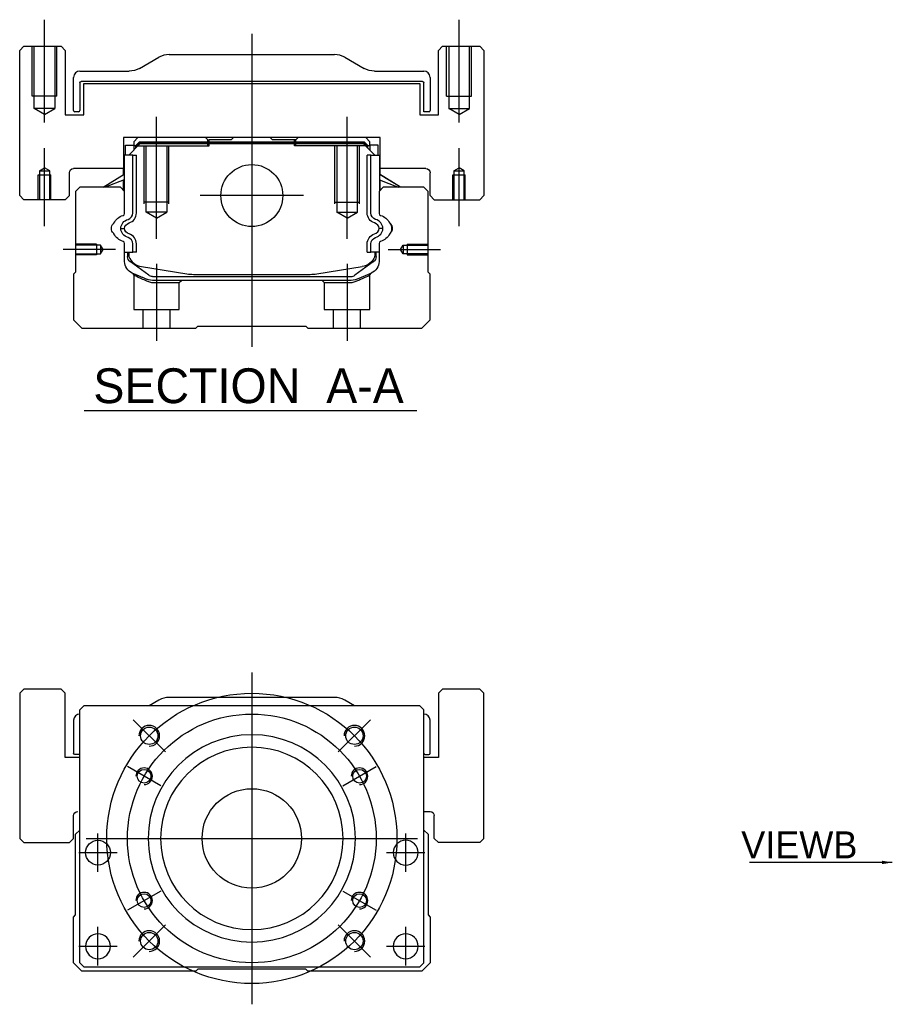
# Model space of a CAD drawing. Header units: millimetres. Extents: x 1805 to 4914, y -1594 to 860.
# Tile 112 of 256: x 1805 to 2016, y -916 to -679. Entities that reach past the tile are written whole.
import ezdxf
from ezdxf.lldxf.tags import DXFTag

# ---------------------------------------------------------------- set-up
doc = ezdxf.new("R2010")
doc.units = ezdxf.units.MM
doc.layers.get('0').update_dxf_attribs({"linetype": 'CONTINUOUS'})
doc.styles.add('CHN', font='txt')
doc.styles.add('DIM-7', font='SIMPLEX.shx', dxfattribs={"width": 0.7, "bigfont": 'chineset.shx'})
tags = doc.linetypes.add('DASHED', pattern=[25.72, 12.86, -12.86]).pattern_tags.tags
tags[6:7] = [DXFTag(74, 4), DXFTag(75, 0), DXFTag(340, '0'), DXFTag(46, 0.0), DXFTag(50, 0.0), DXFTag(44, 0.0), DXFTag(45, 0.0)]
tags[4:5] = [DXFTag(74, 4), DXFTag(75, 0), DXFTag(340, '0'), DXFTag(46, 0.0), DXFTag(50, 0.0), DXFTag(44, 0.0), DXFTag(45, 0.0)]
doc.dimstyles.new('CNS', dxfattribs={"dimtxt": 3.5, "dimasz": 2.5, "dimexe": 1, "dimexo": 1, "dimgap": 1, "dimtad": 1, "dimdsep": 46, "dimtxsty": 'DIM-7', "dimcen": 0.09, "dimclrd": 4, "dimclre": 4, "dimclrt": 1, "dimadec": 0, "dimazin": 0, "dimtfac": 1, "dimtmove": 0, "dimatfit": 3, "dimfxl": 0, "dimtvp": 0.971429, "dimtolj": 1, "dimarcsym": 0})

msp = doc.modelspace()

# ---------------------------------------------------------------- linework, layer by layer
at = {"ltscale": 0.2}
for p, q in [((1811.02, -703.57), (1811.02, -678.74)), ((1911.02, -703.57), (1911.02, -678.74)), ((1861.02, -682.16), (1861.02, -757.66)), ((1838.02, -731.6), (1838.02, -702.16)), ((1884.02, -731.6), (1884.02, -702.16)), ((1811.02, -728.57), (1811.02, -709.74)), ((1911.02, -728.57), (1911.02, -709.74)), ((1873.5, -721.16), (1848.55, -721.16)), ((1828.16, -734.16), (1815.52, -734.16)), ((1893.88, -734.16), (1906.52, -734.16)), ((1838.02, -737.66), (1838.02, -756.16)), ((1884.02, -737.66), (1884.02, -756.16)), ((1840.16, -855.33), (1832.38, -847.56)), ((1881.88, -855.33), (1889.66, -847.56)), ((1840.16, -897.05), (1832.38, -904.83)), ((1881.88, -897.05), (1889.66, -904.83))]:
    msp.add_line(p, q, dxfattribs=at)
at = {"linetype": 'Continuous'}
for p, q in [((1806.02, -685.16), (1805.02, -686.16)), ((1806.02, -685.16), (1805.02, -686.16)), ((1805.02, -721.16), (1805.02, -686.16)), ((1805.02, -721.16), (1805.02, -686.16)), ((1806.02, -685.16), (1815.02, -685.16)), ((1816.02, -686.16), (1815.02, -685.16)), ((1816.02, -686.16), (1816.02, -701.66)), ((1907.02, -685.16), (1906.02, -686.16)), ((1907.02, -685.16), (1906.02, -686.16)), ((1906.02, -701.66), (1906.02, -686.16)), ((1906.02, -701.66), (1906.02, -686.16)), ((1907.02, -685.16), (1916.02, -685.16)), ((1917.02, -686.16), (1916.02, -685.16)), ((1917.02, -686.16), (1917.02, -721.16)), ((1833.93, -690.5), (1838.62, -687.82)), ((1841.1, -687.16), (1880.94, -687.16)), ((1883.43, -687.82), (1888.12, -690.5)), ((1818.02, -700.63), (1818.02, -692.66)), ((1819.52, -691.16), (1831.44, -691.16)), ((1890.6, -691.16), (1902.52, -691.16)), ((1904.02, -692.66), (1904.02, -700.63)), ((1819.52, -693.96), (1819.52, -700.63)), ((1902.22, -693.66), (1819.82, -693.66)), ((1820.52, -694.16), (1901.52, -694.16)), ((1820.52, -701.66), (1820.52, -694.16)), ((1820.52, -701.66), (1820.52, -694.16)), ((1901.52, -694.16), (1901.52, -701.66)), ((1902.52, -700.93), (1902.52, -693.96)), ((1816.02, -701.66), (1820.52, -701.66)), ((1819.22, -700.93), (1818.32, -700.93)), ((1901.52, -701.66), (1906.02, -701.66)), ((1903.72, -700.93), (1902.52, -700.93)), ((1830.04, -707.16), (1830.05, -714.66)), ((1892.01, -707.16), (1830.04, -707.16)), ((1833.54, -707.16), (1832.54, -708.16)), ((1849.82, -707.16), (1850.37, -707.71)), ((1856.02, -707.71), (1856.57, -707.16)), ((1865.47, -707.16), (1856.57, -707.16)), ((1866.02, -707.71), (1865.47, -707.16)), ((1871.67, -707.71), (1872.22, -707.16)), ((1871.67, -707.71), (1872.22, -707.16)), ((1889.5, -708.16), (1888.5, -707.16)), ((1891.99, -714.66), (1892.01, -707.16)), ((1892, -711.41), (1892.01, -707.16)), ((1830.54, -709.01), (1832.54, -709.01)), ((1830.54, -711.41), (1830.54, -709.01)), ((1831.34, -711.41), (1834.04, -708.71)), ((1832.54, -708.16), (1832.54, -709.01)), ((1832.54, -709.01), (1832.54, -710.21)), ((1833.04, -709.16), (1832.54, -709.16)), ((1833.04, -709.07), (1833.91, -708.21)), ((1833.27, -709.17), (1833.04, -709.07)), ((1833.04, -709.71), (1833.04, -709.07)), ((1833.27, -709.17), (1834, -708.44)), ((1833.27, -709.48), (1833.27, -709.17)), ((1833.91, -708.21), (1888.14, -708.21)), ((1834, -708.44), (1833.91, -708.21)), ((1834, -708.44), (1888.04, -708.44)), ((1888, -708.71), (1834.04, -708.71)), ((1850.37, -707.71), (1850.72, -707.71)), ((1856.02, -707.71), (1850.72, -707.71)), ((1850.72, -708.21), (1850.72, -707.71)), ((1871.32, -707.71), (1866.02, -707.71)), ((1871.32, -708.21), (1871.32, -707.71)), ((1871.32, -707.71), (1871.67, -707.71)), ((1890.7, -711.41), (1888, -708.71)), ((1888.04, -708.44), (1888.14, -708.21)), ((1888.77, -709.17), (1888.04, -708.44)), ((1889, -709.07), (1888.14, -708.21)), ((1888.77, -709.17), (1889, -709.07)), ((1888.77, -709.48), (1888.77, -709.17)), ((1889, -709.71), (1889, -709.07)), ((1889.5, -709.16), (1889, -709.16)), ((1889.5, -709.01), (1889.5, -708.16)), ((1891.5, -709.01), (1889.5, -709.01)), ((1889.5, -709.01), (1889.5, -710.21)), ((1891.5, -709.01), (1891.5, -709.01)), ((1891.5, -711.41), (1891.5, -709.01)), ((1891.5, -711.41), (1891.5, -709.01)), ((1830.14, -711.41), (1830.04, -711.41)), ((1830.14, -716.06), (1830.14, -711.41)), ((1830.19, -711.41), (1830.14, -711.41)), ((1832.29, -711.41), (1830.19, -711.41)), ((1830.19, -711.41), (1830.19, -718.66)), ((1832.29, -725.36), (1832.29, -711.41)), ((1832.29, -711.41), (1833.19, -711.41)), ((1833.19, -725.36), (1833.19, -711.41)), ((1889.75, -711.41), (1888.85, -711.41)), ((1888.85, -725.36), (1888.85, -711.41)), ((1889.75, -711.41), (1891.85, -711.41)), ((1889.75, -725.36), (1889.75, -711.41)), ((1891.85, -711.41), (1891.9, -711.41)), ((1891.85, -711.41), (1891.85, -718.66)), ((1891.9, -711.41), (1892, -711.41)), ((1891.9, -716.06), (1891.9, -711.41)), ((1830.05, -714.66), (1818.02, -714.66)), ((1830.04, -716.12), (1830.04, -714.66)), ((1903.02, -714.66), (1891.99, -714.66)), ((1892, -716.12), (1892, -714.66)), ((1817.02, -721.16), (1817.02, -715.66)), ((1825.13, -719.16), (1830.19, -716.02)), ((1896.91, -719.16), (1891.85, -716.02)), ((1896.91, -719.16), (1892, -716.12)), ((1904.02, -721.16), (1904.02, -715.66)), ((1904.02, -721.16), (1904.02, -715.66)), ((1819.52, -719.16), (1818.52, -720.16)), ((1829.34, -719.16), (1819.52, -719.16)), ((1830.19, -717.36), (1825.68, -719.16)), ((1830.34, -720.16), (1829.34, -719.16)), ((1830.04, -719.86), (1830.04, -717.42)), ((1830.14, -719.96), (1830.14, -717.38)), ((1892.7, -719.16), (1891.7, -720.16)), ((1891.85, -717.36), (1896.36, -719.16)), ((1891.9, -719.96), (1891.9, -717.38)), ((1892, -719.86), (1892, -717.42)), ((1902.52, -719.16), (1892.7, -719.16)), ((1903.52, -720.16), (1902.52, -719.16)), ((1805.02, -721.16), (1806.02, -722.16)), ((1805.02, -721.16), (1806.02, -722.16)), ((1816.02, -722.16), (1817.02, -721.16)), ((1818.52, -720.16), (1818.52, -739.61)), ((1830.34, -725.48), (1830.34, -720.16)), ((1891.7, -720.16), (1891.7, -725.48)), ((1903.52, -739.61), (1903.52, -720.16)), ((1904.02, -721.16), (1905.02, -722.16)), ((1904.02, -721.16), (1905.02, -722.16)), ((1916.02, -722.16), (1917.02, -721.16)), ((1816.02, -722.16), (1806.02, -722.16)), ((1905.02, -722.16), (1916.02, -722.16)), ((1830.34, -737.09), (1830.34, -732.7)), ((1832.29, -734.81), (1832.29, -732.81)), ((1833.19, -734.81), (1833.19, -732.81)), ((1888.85, -734.81), (1888.85, -732.81)), ((1889.75, -734.81), (1889.75, -732.81)), ((1891.7, -732.7), (1891.7, -737.09)), ((1830.34, -734.81), (1832.29, -734.81)), ((1831.04, -734.81), (1831.04, -735.89)), ((1831.34, -734.81), (1831.34, -735.86)), ((1833.19, -734.81), (1832.29, -734.81)), ((1888.85, -734.81), (1889.75, -734.81)), ((1891.7, -734.81), (1889.75, -734.81)), ((1890.7, -734.81), (1890.7, -735.86)), ((1891, -735.89), (1891, -734.81)), ((1831.73, -737.16), (1831.66, -737.11)), ((1836.15, -740.37), (1831.73, -737.16)), ((1834.41, -738.29), (1845.32, -740.03)), ((1876.72, -740.03), (1887.63, -738.29)), ((1890.32, -737.16), (1885.9, -740.37)), ((1890.39, -737.11), (1890.32, -737.16)), ((1818.52, -739.61), (1818.02, -740.11)), ((1818.02, -740.11), (1818.02, -751.16)), ((1837.03, -740.66), (1885.02, -740.66)), ((1846.97, -740.16), (1875.07, -740.16)), ((1889.85, -739.86), (1886.42, -741.28)), ((1904.02, -740.11), (1903.52, -739.61)), ((1904.02, -751.16), (1904.02, -740.11)), ((1884.51, -741.66), (1837.53, -741.66)), ((1818.02, -751.16), (1820.02, -753.16)), ((1847.52, -753.16), (1848.02, -752.66)), ((1848.02, -752.66), (1874.02, -752.66)), ((1874.02, -752.66), (1874.52, -753.16)), ((1902.02, -753.16), (1904.02, -751.16)), ((1820.02, -753.16), (1847.52, -753.16)), ((1874.52, -753.16), (1902.02, -753.16)), ((1806.02, -840.19), (1805.02, -841.19)), ((1806.02, -840.19), (1805.02, -841.19)), ((1815.02, -840.19), (1806.02, -840.19)), ((1816.02, -841.19), (1815.02, -840.19)), ((1907.02, -840.19), (1906.02, -841.19)), ((1907.02, -840.19), (1906.02, -841.19)), ((1916.02, -840.19), (1907.02, -840.19)), ((1917.02, -841.19), (1916.02, -840.19)), ((1805.02, -841.19), (1805.02, -876.19)), ((1805.02, -841.19), (1805.02, -876.19)), ((1816.02, -856.69), (1816.02, -841.19)), ((1838.62, -842.85), (1836.27, -844.19)), ((1880.94, -842.19), (1841.1, -842.19)), ((1885.77, -844.19), (1883.43, -842.85)), ((1906.02, -841.19), (1906.02, -856.69)), ((1906.02, -841.19), (1906.02, -856.69)), ((1917.02, -876.19), (1917.02, -841.19)), ((1820.52, -844.19), (1819.52, -845.19)), ((1819.52, -906.19), (1819.52, -845.19)), ((1889.02, -844.19), (1820.52, -844.19)), ((1901.52, -844.19), (1889.02, -844.19)), ((1902.52, -845.19), (1901.52, -844.19)), ((1902.52, -906.19), (1902.52, -845.19)), ((1818.02, -847.69), (1818.02, -855.66)), ((1904.02, -855.66), (1904.02, -847.69)), ((1819.52, -856.69), (1816.02, -856.69)), ((1819.52, -855.96), (1818.32, -855.96)), ((1906.02, -856.69), (1902.52, -856.69)), ((1902.82, -855.96), (1903.72, -855.96)), ((1818.02, -876.19), (1818.02, -870.69)), ((1902.52, -869.69), (1904.02, -869.69)), ((1905.02, -876.19), (1905.02, -870.69)), ((1818.52, -875.19), (1819.52, -874.19)), ((1818.52, -894.64), (1818.52, -875.19)), ((1902.52, -874.19), (1903.52, -875.19)), ((1903.52, -875.19), (1903.52, -894.64)), ((1805.02, -876.19), (1806.02, -877.19)), ((1805.02, -876.19), (1806.02, -877.19)), ((1806.02, -877.19), (1817.02, -877.19)), ((1817.02, -877.19), (1818.02, -876.19)), ((1905.02, -876.19), (1906.02, -877.19)), ((1916.02, -877.19), (1906.02, -877.19)), ((1916.02, -877.19), (1917.02, -876.19)), ((1818.02, -895.14), (1818.52, -894.64)), ((1818.02, -906.19), (1818.02, -895.14)), ((1903.52, -894.64), (1904.02, -895.14)), ((1904.02, -895.14), (1904.02, -906.19)), ((1820.02, -908.19), (1818.02, -906.19)), ((1819.52, -906.19), (1820.52, -907.19)), ((1901.52, -907.19), (1902.52, -906.19)), ((1904.02, -906.19), (1902.02, -908.19)), ((1847.52, -908.19), (1820.02, -908.19)), ((1820.52, -907.19), (1901.52, -907.19)), ((1848.02, -907.69), (1847.52, -908.19)), ((1874.02, -907.69), (1848.02, -907.69)), ((1874.52, -908.19), (1874.02, -907.69)), ((1902.02, -908.19), (1874.52, -908.19))]:
    msp.add_line(p, q, dxfattribs=at)
at = {"linetype": 'DASHED', "ltscale": 0.08}
for p, q in [((1808.02, -697.16), (1808.02, -685.16)), ((1808.52, -697.16), (1808.52, -685.16)), ((1808.52, -700.16), (1808.52, -685.16)), ((1813.52, -685.16), (1813.52, -697.16)), ((1813.52, -685.16), (1813.52, -700.16)), ((1814.02, -697.16), (1814.02, -685.16)), ((1908.02, -697.16), (1908.02, -685.16)), ((1908.52, -685.16), (1908.52, -697.16)), ((1908.52, -685.16), (1908.52, -700.16)), ((1913.52, -697.16), (1913.52, -685.16)), ((1913.52, -700.16), (1913.52, -685.16)), ((1914.02, -697.16), (1914.02, -685.16)), ((1814.02, -697.16), (1808.02, -697.16)), ((1908.02, -697.16), (1914.02, -697.16)), ((1813.52, -700.16), (1808.52, -700.16)), ((1811.02, -701.6), (1808.52, -700.16)), ((1811.02, -701.6), (1813.52, -700.16)), ((1908.52, -700.16), (1913.52, -700.16)), ((1911.02, -701.6), (1908.52, -700.16)), ((1911.02, -701.6), (1913.52, -700.16)), ((1809.77, -715.16), (1811.02, -714.44)), ((1812.27, -715.16), (1811.02, -714.44)), ((1909.77, -715.16), (1911.02, -714.44)), ((1912.27, -715.16), (1911.02, -714.44)), ((1809.52, -716.16), (1812.52, -716.16)), ((1809.52, -722.16), (1809.52, -716.16)), ((1809.77, -715.16), (1809.77, -722.16)), ((1809.77, -715.16), (1809.77, -715.16)), ((1809.77, -715.16), (1812.27, -715.16)), ((1809.77, -716.16), (1809.77, -722.16)), ((1812.27, -722.16), (1812.27, -715.16)), ((1812.27, -722.16), (1812.27, -716.16)), ((1812.52, -722.16), (1812.52, -716.16)), ((1909.52, -716.16), (1912.52, -716.16)), ((1909.52, -722.16), (1909.52, -716.16)), ((1909.77, -715.16), (1909.77, -722.16)), ((1909.77, -715.16), (1909.77, -715.16)), ((1909.77, -715.16), (1912.27, -715.16)), ((1909.77, -716.16), (1909.77, -722.16)), ((1912.27, -722.16), (1912.27, -715.16)), ((1912.27, -722.16), (1912.27, -716.16)), ((1912.52, -722.16), (1912.52, -716.16))]:
    msp.add_line(p, q, dxfattribs=at)
at = {"linetype": 'DASHED'}
for p, q in [((1849.82, -707.16), (1850.37, -707.71)), ((1833.04, -709.16), (1850.72, -709.16)), ((1850.37, -709.16), (1850.37, -707.71)), ((1850.72, -709.16), (1850.72, -708.21)), ((1871.67, -707.71), (1871.32, -707.71)), ((1871.32, -709.16), (1871.32, -708.21)), ((1889, -709.16), (1871.32, -709.16)), ((1871.67, -709.16), (1871.67, -707.71)), ((1890.3, -709.21), (1890.3, -709.21)), ((1892, -711.41), (1892, -711.41)), ((1892.07, -716.16), (1892.07, -716.16)), ((1837.57, -742.16), (1843.52, -742.16)), ((1843.52, -742.16), (1844.02, -741.66)), ((1877.97, -741.66), (1878.47, -742.16)), ((1878.47, -742.16), (1884.47, -742.16)), ((1816.02, -841.19), (1815.02, -840.19)), ((1917.02, -841.19), (1916.02, -840.19)), ((1816.02, -856.69), (1816.02, -841.19)), ((1917.02, -876.19), (1917.02, -841.19)), ((1818.02, -876.19), (1818.02, -870.69)), ((1817.02, -877.19), (1818.02, -876.19)), ((1916.02, -877.19), (1917.02, -876.19))]:
    msp.add_line(p, q, dxfattribs=at)
at = {"linetype": 'DASHED', "ltscale": 0.1}
for p, q in [((1835.02, -723.16), (1835.02, -709.16)), ((1835.52, -725.16), (1835.52, -709.16)), ((1840.52, -709.16), (1840.52, -725.16)), ((1841.02, -723.16), (1841.02, -709.16)), ((1881.02, -723.16), (1881.02, -709.16)), ((1881.52, -709.16), (1881.52, -725.16)), ((1886.52, -725.16), (1886.52, -709.16)), ((1887.02, -723.16), (1887.02, -709.16)), ((1841.02, -722.71), (1835.02, -722.71)), ((1881.02, -722.71), (1887.02, -722.71)), ((1840.52, -725.16), (1835.52, -725.16)), ((1838.02, -726.6), (1835.52, -725.16)), ((1838.02, -726.6), (1840.52, -725.16)), ((1881.52, -725.16), (1886.52, -725.16)), ((1884.02, -726.6), (1881.52, -725.16)), ((1884.02, -726.6), (1886.52, -725.16)), ((1823.52, -732.86), (1818.52, -732.86)), ((1824.52, -733.08), (1818.52, -733.08)), ((1823.52, -732.86), (1823.52, -735.46)), ((1825.16, -734.16), (1824.52, -733.08)), ((1824.52, -733.08), (1824.52, -735.23)), ((1896.88, -734.16), (1897.53, -733.08)), ((1897.53, -733.08), (1903.52, -733.08)), ((1897.53, -733.08), (1897.53, -735.23)), ((1898.52, -732.86), (1898.52, -735.46)), ((1898.52, -732.86), (1903.52, -732.86)), ((1818.52, -735.23), (1824.52, -735.23)), ((1823.52, -735.46), (1818.52, -735.46)), ((1824.52, -735.23), (1825.16, -734.16)), ((1897.53, -735.23), (1896.88, -734.16)), ((1903.52, -735.23), (1897.53, -735.23)), ((1898.52, -735.46), (1903.52, -735.46)), ((1832.52, -740.33), (1832.52, -748.66)), ((1889.47, -748.66), (1889.47, -740.35)), ((1843.52, -748.66), (1843.52, -742.16)), ((1878.47, -742.16), (1878.47, -748.66)), ((1832.52, -748.66), (1843.52, -748.66)), ((1834.72, -748.66), (1834.72, -753.16)), ((1841.32, -753.16), (1841.32, -748.66)), ((1878.47, -748.66), (1889.47, -748.66)), ((1880.67, -748.66), (1880.67, -753.16)), ((1887.27, -753.16), (1887.27, -748.66))]:
    msp.add_line(p, q, dxfattribs=at)
msp.add_line((1820.55, -772.99), (1900.83, -772.99))
at = {"ltscale": 0.3}
for p, q in [((1861.02, -836.19), (1861.02, -916.19)), ((1821.02, -876.19), (1901.02, -876.19))]:
    msp.add_line(p, q, dxfattribs=at)
at = {"ltscale": 0.1}
for p, q in [((1839.07, -863.52), (1831.01, -858.87)), ((1882.98, -863.52), (1891.03, -858.87)), ((1823.91, -884.27), (1823.91, -874.97)), ((1898.14, -884.27), (1898.14, -874.97)), ((1819.26, -879.62), (1828.56, -879.62)), ((1893.49, -879.62), (1902.79, -879.62)), ((1839.07, -888.87), (1831.01, -893.52)), ((1882.98, -888.87), (1891.03, -893.52)), ((1823.91, -906.84), (1823.91, -897.54)), ((1898.14, -906.84), (1898.14, -897.54)), ((1819.26, -902.19), (1828.56, -902.19)), ((1893.49, -902.19), (1902.79, -902.19))]:
    msp.add_line(p, q, dxfattribs=at)
at = {"linetype": 'Continuous'}
for centre, radius in [((1861.02, -721.16), 7.47), ((1836.27, -851.44), 2.1), ((1885.77, -851.44), 2.1), ((1835.04, -861.19), 1.65), ((1887, -861.19), 1.65), ((1861.02, -876.19), 12), ((1823.91, -879.62), 3), ((1835.04, -891.19), 1.65), ((1887, -891.19), 1.65), ((1836.27, -900.94), 2.1), ((1885.77, -900.94), 2.1)]:
    msp.add_circle(centre, radius, dxfattribs=at)
at = {"ltscale": 0.3}
for radius in [35, 30]:
    msp.add_circle((1861.02, -876.19), radius, dxfattribs=at)
at = {"linetype": 'Continuous', "extrusion": (0, 0, -1)}
for centre, radius in [((-1861.02, -876.19), 25), ((-1861.02, -876.19), 22), ((-1898.14, -879.62), 3), ((-1823.91, -902.19), 3), ((-1898.14, -902.19), 3)]:
    msp.add_circle(centre, radius, dxfattribs=at)
at = {"linetype": 'Continuous'}
for centre, radius, start, end in [((1841.1, -692.16), 5, 90, 119.7449), ((1880.94, -692.16), 5, 60.2551, 90), ((1819.52, -692.66), 1.5, 90, 180), ((1902.52, -692.66), 1.5, 0, 90), ((1818.32, -700.63), 0.3, 180, 270), ((1819.22, -700.63), 0.3, 270, 0), ((1903.72, -700.63), 0.3, 270, 0), ((1829.84, -725.48), 0.5, 285.1919, 0), ((1830.69, -725.36), 1.6, 286.8095, 0), ((1830.69, -725.36), 2.5, 286.8095, 0), ((1892.2, -725.48), 0.5, 180, 254.8081), ((1827.49, -727.7), 0.3, 310.437, 335.092), ((1890.17, -729.27), 1.58, 6.5313, 73.1905), ((1890.17, -729.27), 2.48, 4.1548, 73.1905), ((1894.56, -727.7), 0.3, 204.908, 229.563), ((1827.49, -730.48), 0.3, 24.908, 49.563), ((1830.69, -732.81), 1.6, 0, 73.1905), ((1830.69, -732.81), 2.5, 0, 73.1905), ((1890.17, -728.91), 1.58, 286.8095, 353.4687), ((1890.17, -728.91), 2.48, 286.8095, 355.8452), ((1894.56, -730.48), 0.3, 130.437, 155.092), ((1829.84, -732.7), 0.5, 0, 74.8081), ((1892.2, -732.7), 0.5, 105.1919, 180), ((1835.04, -734.34), 4, 202.3316, 260.9414), ((1887, -734.34), 4, 337.6678, 353.1681), ((1846.97, -729.66), 10.5, 260.9414, 270), ((1875.07, -729.66), 10.5, 270, 279.0586), ((1885.02, -739.16), 1.5, 270, 306.0274), ((1841.1, -847.19), 5, 90, 119.7449), ((1880.94, -847.19), 5, 60.2551, 90), ((1819.52, -847.69), 1.5, 90, 180), ((1902.52, -847.69), 1.5, 0, 90), ((1902.82, -855.66), 0.3, 180, 270), ((1903.72, -855.66), 0.3, 270, 0)]:
    msp.add_arc(centre, radius, start, end, dxfattribs=at)
at = {"linetype": 'Continuous', "extrusion": (6.12303e-17, 0, -1)}
for centre, radius, start, end in [((-1831.44, -686.16), 5, 240.2551, 270), ((-1890.6, -686.16), 5, 270, 299.7449), ((-1819.82, -693.96), 0.3, 0, 90), ((-1902.22, -693.96), 0.3, 90, 180), ((-1818.02, -715.66), 1, 0, 90), ((-1903.02, -715.66), 1, 90, 180), ((-1903.02, -715.66), 1, 90, 180), ((-1891.35, -725.36), 2.5, 286.8095, 0), ((-1891.35, -725.36), 1.6, 286.8095, 0), ((-1891.35, -732.81), 2.5, 0, 73.1905), ((-1891.35, -732.81), 1.6, 0, 73.1905), ((-1835.04, -734.34), 4, 337.6678, 353.1681), ((-1818.32, -855.66), 0.3, 270, 0)]:
    msp.add_arc(centre, radius, start, end, dxfattribs=at)
at = {"linetype": 'Continuous', "extrusion": (0, 0, -1)}
for centre, radius, start, end in [((-1830.87, -729.27), 3.43, 24.908, 74.8081), ((-1891.17, -729.27), 3.43, 105.1919, 155.092), ((-1828.67, -729.09), 1.53, 310.437, 49.563), ((-1831.87, -729.27), 2.48, 4.1548, 73.1905), ((-1831.87, -729.27), 1.58, 6.5313, 73.1905), ((-1893.37, -729.09), 1.53, 130.437, 229.563), ((-1891.17, -729.27), 3.58, 161.7181, 177.1235), ((-1830.87, -728.91), 3.43, 285.1919, 335.092), ((-1831.87, -728.91), 2.48, 286.8095, 355.8452), ((-1831.87, -728.91), 1.58, 286.8095, 353.4687), ((-1891.17, -728.91), 3.43, 204.908, 254.8081), ((-1891.17, -728.91), 3.58, 182.8765, 198.2819), ((-1832.54, -735.89), 1.5, 306.0274, 0), ((-1835.04, -734.34), 3.77, 349.0413, 352.7469), ((-1887, -734.34), 4, 202.3316, 260.9414), ((-1889.5, -735.89), 1.5, 180, 233.9726), ((-1833.34, -737.09), 3, 292.4327, 0), ((-1888.7, -737.09), 3, 180, 247.5673), ((-1837.03, -739.16), 1.5, 270, 306.0274), ((-1837.53, -736.66), 5, 270, 292.4327), ((-1884.51, -736.66), 5, 247.5673, 270), ((-1819.02, -870.69), 1, 0, 90), ((-1904.02, -870.69), 1, 90, 180)]:
    msp.add_arc(centre, radius, start, end, dxfattribs=at)
for centre, radius in [((1836.27, -851.44), 2.5), ((1885.77, -851.44), 2.5), ((1835.04, -861.19), 2), ((1887, -861.19), 2), ((1835.04, -891.19), 2), ((1887, -891.19), 2), ((1836.27, -900.94), 2.5), ((1885.77, -900.94), 2.5)]:
    msp.add_arc(centre, radius, 270, 180)
at = {"linetype": 'DASHED', "extrusion": (0, 0, -1)}
msp.add_arc((-1819.02, -870.69), 1, 0, 90, dxfattribs=at)
at = {"linetype": 'Continuous'}
for points, degree in [([(1830.19, -718.66), (1830.19, -719.26)], 1), ([(1830.19, -719.26), (1830.19, -720.01)], 1), ([(1891.85, -718.66), (1891.85, -719.26)], 1), ([(1891.85, -719.26), (1891.85, -720.01)], 1), ([(1829.4, -729.09), (1829.7, -729.09), (1830, -729.09), (1830.3, -729.09)], 3), ([(1892.65, -729.09), (1892.34, -729.09), (1892.04, -729.09), (1891.74, -729.09)], 3)]:
    msp.add_open_spline(points, degree=degree, dxfattribs=at)
at = {"linetype": 'DASHED'}
for points in [[(1832.21, -739.87), (1832.52, -740.33)], [(1889.47, -740.35), (1889.78, -739.89)]]:
    msp.add_open_spline(points, degree=1, dxfattribs=at)
for points, degree, knots in [([(1832.21, -739.87), (1832.21, -739.87), (1833.14, -740.25), (1834.06, -740.63), (1835.63, -741.28)], 2, [0, 0, 0, 0.5, 0.5, 1, 1, 1]), ([(1832.52, -740.33), (1832.52, -740.33), (1832.52, -740.33), (1833, -740.54), (1834.3, -741.14), (1835.18, -741.53), (1835.65, -741.74)], 3, [0, 0, 0, 0, 0.000815, 0.486557, 0.726811, 1, 1, 1, 1]), ([(1886.39, -741.74), (1886.71, -741.6), (1887.31, -741.33), (1888.07, -740.99), (1889.06, -740.54), (1889.47, -740.35), (1889.47, -740.35)], 3, [0, 0, 0, 0, 0.185898, 0.357233, 0.514425, 1, 1, 1, 1]), ([(1835.65, -741.74), (1835.96, -741.86), (1836.56, -742.1), (1837.24, -742.14), (1837.57, -742.16)], 3, [0, 0, 0, 0, 0.515943, 1, 1, 1, 1]), ([(1884.47, -742.16), (1884.8, -742.14), (1885.48, -742.1), (1886.08, -741.86), (1886.39, -741.74)], 3, [0, 0, 0, 0, 0.484584, 1, 1, 1, 1])]:
    msp.add_open_spline(points, degree=degree, knots=knots, dxfattribs=at)

# ---------------------------------------------------------------- texts
at = {"style": 'CHN'}
for s, insert, char_height, attachment_point in [('SECTION  A-A ', (1822.79, -767.08), 8.4, 4), ('VIEWB', (2007.09, -880.99), 6.5, 9)]:
    msp.add_mtext(s, dxfattribs=dict(at, insert=insert, char_height=char_height, attachment_point=attachment_point))

# ---------------------------------------------------------------- leaders
msp.add_leader([(2015.52, -881.98), (1981.07, -881.99)], dimstyle='CNS', override={"dimtxt": 6.5, "dimtxsty": 'CHN'})

doc.saveas('drawing.dxf')
